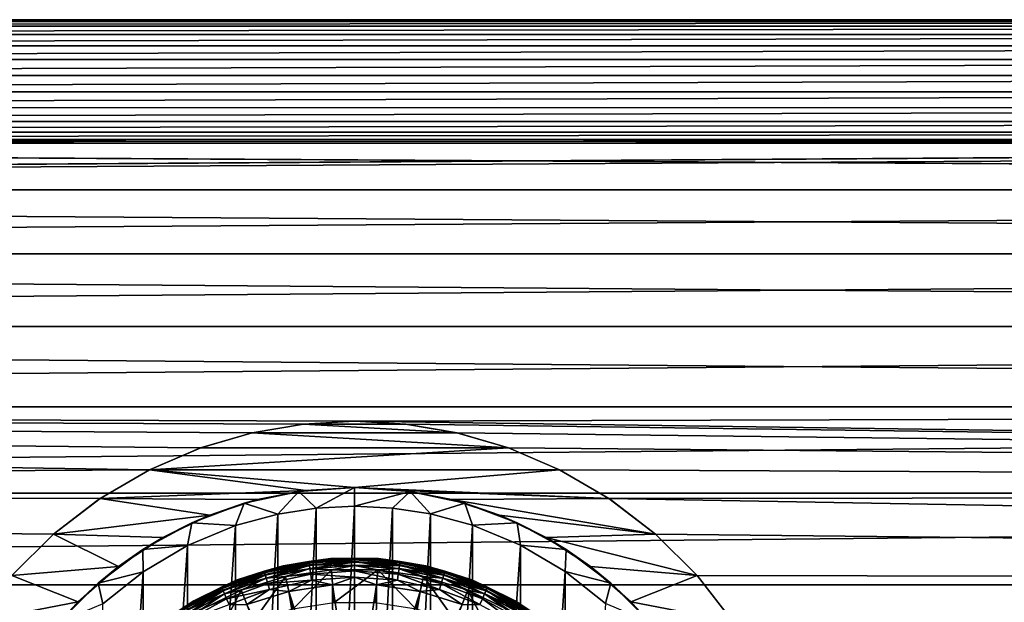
# Model space of a CAD drawing. Header units: metres. Extents: x -147 to 182, y -23 to 81.
# Tile 138 of 212: x -9 to 17, y 7 to 23. Entities that reach past the tile are written whole.
import ezdxf

# ---------------------------------------------------------------- set-up
doc = ezdxf.new("R2010")
doc.units = ezdxf.units.M
doc.layers.add('solid_ORA153_SW0001', color=7, linetype='CONTINUOUS')

msp = doc.modelspace()

# ---------------------------------------------------------------- linework, layer by layer
at = {"layer": 'solid_ORA153_SW0001'}
for points in [[(-64.946434, 22.822687, -2.850434), (-64.686104, 22.955564, -1.428993), (64.686424, 22.955399, -1.431587)], [(-64.946434, 22.822687, -2.850434), (64.686424, 22.955399, -1.431587), (64.94693, 22.822433, -2.852475)], [(-64.686104, 22.955566, 1.428968), (-64.946426, 22.822691, 2.850394), (64.686417, 22.955402, 1.431538)], [(-64.946426, 22.822691, 2.850394), (64.946922, 22.822439, 2.852424), (64.686417, 22.955402, 1.431538)], [(-64.686104, 22.955564, -1.428993), (-64.599998, 23), (64.686424, 22.955399, -1.431587)], [(-64.686104, 22.955566, 1.428968), (64.686417, 22.955402, 1.431538), (64.599998, 23)], [(-64.599998, 23), (-64.686104, 22.955566, 1.428968), (64.599998, 23)], [(-64.599998, 23), (64.599998, 23), (64.686424, 22.955399, -1.431587)], [(-64.946426, 22.822691, 2.850394), (-65.386551, 22.603065, 4.254582), (64.946922, 22.822439, 2.852424)], [(-65.386551, 22.603064, -4.254589), (-64.946434, 22.822687, -2.850434), (64.94693, 22.822433, -2.852475)], [(-65.386551, 22.603065, 4.254582), (65.38726, 22.602711, 4.256417), (64.946922, 22.822439, 2.852424)], [(-65.386551, 22.603064, -4.254589), (64.94693, 22.822433, -2.852475), (65.38726, 22.602711, -4.256418)], [(-66.012314, 22.302059, -5.623002), (-65.386551, 22.603064, -4.254589), (65.38726, 22.602711, -4.256418)], [(-66.012314, 22.302059, -5.623002), (65.38726, 22.602711, -4.256418), (66.013145, 22.301662, -5.624583)], [(-65.386551, 22.603065, 4.254582), (-66.012306, 22.302063, 5.622986), (65.38726, 22.602711, 4.256417)], [(-66.012306, 22.302063, 5.622986), (66.013145, 22.301664, 5.624576), (65.38726, 22.602711, 4.256417)], [(-66.827637, 21.930443, -6.932219), (-66.012314, 22.302059, -5.623002), (66.013145, 22.301662, -5.624583)], [(-66.827637, 21.930443, -6.932219), (66.013145, 22.301662, -5.624583), (66.828682, 21.929991, -6.933652)], [(-66.012306, 22.302063, 5.622986), (-66.827621, 21.930449, 6.932203), (66.013145, 22.301664, 5.624576)], [(-66.827621, 21.930449, 6.932203), (66.828674, 21.929991, 6.93365), (66.013145, 22.301664, 5.624576)], [(-67.826729, 21.508509, -8.147638), (-66.827637, 21.930443, -6.932219), (66.828682, 21.929991, -6.933652)], [(-67.826729, 21.508509, -8.147638), (66.828682, 21.929991, -6.933652), (67.827881, 21.50802, -8.14889)], [(-66.827621, 21.930449, 6.932203), (-67.826714, 21.508516, 8.147623), (66.828674, 21.929991, 6.93365)], [(-67.826714, 21.508516, 8.147623), (67.827873, 21.508026, 8.148874), (66.828674, 21.929991, 6.93365)], [(-68.987122, 21.067352, -9.228578), (-67.826729, 21.508509, -8.147638), (67.827881, 21.50802, -8.14889)], [(-68.987122, 21.067352, -9.228578), (67.827881, 21.50802, -8.14889), (68.988342, 21.066946, -9.229574)], [(-67.826714, 21.508516, 8.147623), (-68.987099, 21.06736, 9.22856), (67.827873, 21.508026, 8.148874)], [(-68.987099, 21.06736, 9.22856), (68.98835, 21.066944, 9.229576), (67.827873, 21.508026, 8.148874)], [(-68.987099, 21.06736, 9.22856), (-70.26889, 20.645023, 10.138197), (68.98835, 21.066944, 9.229576)], [(-70.26889, 20.645021, -10.1382), (-68.987122, 21.067352, -9.228578), (68.988342, 21.066946, -9.229574)], [(-70.26889, 20.645021, -10.1382), (68.988342, 21.066946, -9.229574), (70.270508, 20.644506, -10.139204)], [(-70.26889, 20.645023, 10.138197), (70.270515, 20.644505, 10.139208), (68.98835, 21.066944, 9.229576)], [(-71.624863, 20.277004, -10.855556), (-70.26889, 20.645021, -10.1382), (70.270508, 20.644506, -10.139204)], [(-71.624863, 20.277004, -10.855556), (70.270508, 20.644506, -10.139204), (71.626419, 20.276644, -10.856253)], [(-70.26889, 20.645023, 10.138197), (-71.624855, 20.277004, 10.855555), (70.270515, 20.644505, 10.139208)], [(-71.624855, 20.277004, 10.855555), (71.626427, 20.276642, 10.856256), (70.270515, 20.644505, 10.139208)], [(-73.013496, 19.988644, -11.37779), (-71.624863, 20.277004, -10.855556), (71.626419, 20.276644, -10.856253)], [(-71.624855, 20.277004, 10.855555), (-73.013496, 19.988644, 11.37779), (71.626427, 20.276642, 10.856256)], [(-73.013496, 19.988644, -11.37779), (71.626419, 20.276644, -10.856253), (73.014854, 19.988403, -11.378214)], [(-73.013496, 19.988644, 11.37779), (73.014862, 19.988401, 11.378217), (71.626427, 20.276642, 10.856256)], [(136.699997, 18.448833, 13.734646), (136.699997, 19.918585, 11.499999), (-112.699997, 18.448833, 13.734648)], [(77.195518, 19.694511, 11.879657), (-112.699997, 18.448833, 13.734648), (136.699997, 19.918585, 11.499999)], [(-74.409676, 19.79291, 11.714978), (-75.803856, 19.694534, 11.879619), (74.410538, 19.792824, 11.715125)], [(-75.803856, 19.694534, 11.879619), (75.80452, 19.694511, 11.87966), (74.410538, 19.792824, 11.715125)], [(-75.803818, 19.694534, -11.879616), (-74.409676, 19.79291, -11.714978), (75.804504, 19.694511, -11.879659)], [(-74.409676, 19.79291, -11.714978), (-73.013496, 19.988644, -11.37779), (73.014854, 19.988403, -11.378214)], [(-73.013496, 19.988644, 11.37779), (-74.409676, 19.79291, 11.714978), (73.014862, 19.988401, 11.378217)], [(-74.409676, 19.79291, -11.714978), (73.014854, 19.988403, -11.378214), (74.41053, 19.792824, -11.715123)], [(-74.409676, 19.79291, 11.714978), (74.410538, 19.792824, 11.715125), (73.014862, 19.988401, 11.378217)], [(-74.409676, 19.79291, -11.714978), (74.41053, 19.792824, -11.715123), (75.804504, 19.694511, -11.879659)], [(-75.803856, 19.694534, 11.879619), (-112.699997, 18.448833, 13.734648), (75.80452, 19.694511, 11.87966)], [(-77.196144, 19.694534, -11.879619), (136.699997, 18.448835, -13.734644), (-112.699997, 18.448833, -13.734648)], [(77.195518, 19.694511, 11.879657), (75.80452, 19.694511, 11.87966), (-112.699997, 18.448833, 13.734648)], [(-77.196144, 19.694534, -11.879619), (-75.803818, 19.694534, -11.879616), (136.699997, 18.448835, -13.734644)], [(-75.803818, 19.694534, -11.879616), (75.804504, 19.694511, -11.879659), (136.699997, 18.448835, -13.734644)], [(136.699997, 18.448835, -13.734644), (136.699997, 16.729597, -15.783554), (-112.699997, 18.448833, -13.734648)], [(136.699997, 18.448833, 13.734646), (-112.699997, 18.448833, 13.734648), (-112.699997, 16.729593, 15.783558)], [(136.699997, 16.729595, 15.783557), (136.699997, 18.448833, 13.734646), (-112.699997, 16.729593, 15.783558)], [(136.699997, 16.729597, -15.783554), (-112.699997, 16.729593, -15.783558), (-112.699997, 18.448833, -13.734648)], [(136.699997, 16.729597, -15.783554), (136.699997, 14.78412, -17.619019), (-112.699997, 16.729593, -15.783558)], [(136.699997, 16.729595, 15.783557), (-112.699997, 16.729593, 15.783558), (-112.699997, 14.784115, 17.619022)], [(136.699997, 14.784117, 17.61902), (136.699997, 16.729595, 15.783557), (-112.699997, 14.784115, 17.619022)], [(136.699997, 14.78412, -17.619019), (-112.699997, 14.784115, -17.619022), (-112.699997, 16.729593, -15.783558)], [(136.699997, 14.78412, -17.619019), (136.699997, 12.638711, -19.216217), (-112.699997, 14.784115, -17.619022)], [(136.699997, 14.784117, 17.61902), (-112.699997, 14.784115, 17.619022), (-112.699997, 12.638706, 19.216219)], [(136.699997, 12.63871, 19.216217), (136.699997, 14.784117, 17.61902), (-112.699997, 12.638706, 19.216219)], [(136.699997, 12.638711, -19.216217), (-112.699997, 12.638706, -19.216219), (-112.699997, 14.784115, -17.619022)], [(136.699997, 12.638711, -19.216217), (0.000315, 12.250007, -19.466312), (-112.699997, 12.638706, -19.216219)], [(136.699997, 12.63871, 19.216217), (-112.699997, 12.638706, 19.216219), (-112.699997, 10.322381, 20.553551)], [(136.699997, 10.322383, 20.553549), (136.699997, 12.63871, 19.216217), (-112.699997, 10.322381, 20.553551)], [(-5.492863, 10.949483, -20.226439), (-112.699997, 10.322381, -20.553551), (-112.699997, 12.638706, -19.216219)], [(-4.125632, 11.534367, -19.898703), (-5.492863, 10.949483, -20.226439), (-112.699997, 12.638706, -19.216219)], [(-2.744155, 11.938665, -19.658796), (-4.125632, 11.534367, -19.898703), (-112.699997, 12.638706, -19.216219)], [(-1.369342, 12.173233, -19.514416), (-2.744155, 11.938665, -19.658796), (-112.699997, 12.638706, -19.216219)], [(0.000315, 12.250007, -19.466312), (-1.369342, 12.173233, -19.514416), (-112.699997, 12.638706, -19.216219)], [(136.699997, 12.638711, -19.216217), (136.699997, 10.322388, -20.553547), (0.000315, 12.250007, -19.466312)], [(-2.740243, 11.93958, -19.306377), (-2.744155, 11.938665, -19.658796), (-1.369342, 12.173233, -19.514416)], [(-1.368677, 12.1733, -19.159876), (-2.740243, 11.93958, -19.306377), (-1.369342, 12.173233, -19.514416)], [(2.739296, 11.939797, -19.306244), (-2.740243, 11.93958, -19.306377), (-1.368677, 12.1733, -19.159876)], [(-1.368677, 12.1733, -19.159876), (-1.369342, 12.173233, -19.514416), (0.000315, 12.250007, -19.466312)], [(-0.002238, 12.25, -19.110926), (-1.368677, 12.1733, -19.159876), (0.000315, 12.250007, -19.466312)], [(1.363746, 12.173853, -19.159521), (-1.368677, 12.1733, -19.159876), (-0.002238, 12.25, -19.110926)], [(2.739296, 11.939797, -19.306244), (-1.368677, 12.1733, -19.159876), (1.363746, 12.173853, -19.159521)], [(1.363746, 12.173853, -19.159521), (-0.002238, 12.25, -19.110926), (0.000315, 12.250007, -19.466312)], [(136.699997, 10.322388, -20.553547), (1.370045, 12.173154, -19.514465), (0.000315, 12.250007, -19.466312)], [(1.363746, 12.173853, -19.159521), (0.000315, 12.250007, -19.466312), (1.370045, 12.173154, -19.514465)], [(2.739296, 11.939797, -19.306244), (1.363746, 12.173853, -19.159521), (1.370045, 12.173154, -19.514465)], [(136.699997, 10.322388, -20.553547), (2.744624, 11.938559, -19.658861), (1.370045, 12.173154, -19.514465)], [(2.739296, 11.939797, -19.306244), (1.370045, 12.173154, -19.514465), (2.744624, 11.938559, -19.658861)], [(-4.117974, 11.537105, -19.549568), (-4.125632, 11.534367, -19.898703), (-2.744155, 11.938665, -19.658796)], [(-2.740243, 11.93958, -19.306377), (-4.117974, 11.537105, -19.549568), (-2.744155, 11.938665, -19.658796)], [(4.119948, 11.5364, -19.549978), (-4.117974, 11.537105, -19.549568), (-2.740243, 11.93958, -19.306377)], [(4.119948, 11.5364, -19.549978), (-2.740243, 11.93958, -19.306377), (2.739296, 11.939797, -19.306244)], [(4.119948, 11.5364, -19.549978), (2.739296, 11.939797, -19.306244), (2.744624, 11.938559, -19.658861)], [(136.699997, 10.322388, -20.553547), (4.125828, 11.534296, -19.898745), (2.744624, 11.938559, -19.658861)], [(4.119948, 11.5364, -19.549978), (2.744624, 11.938559, -19.658861), (4.125828, 11.534296, -19.898745)], [(-5.485872, 10.952977, -19.882732), (-5.492863, 10.949483, -20.226439), (-4.125632, 11.534367, -19.898703)], [(-4.117974, 11.537105, -19.549568), (-5.485872, 10.952977, -19.882732), (-4.125632, 11.534367, -19.898703)], [(4.119948, 11.5364, -19.549978), (-5.485872, 10.952977, -19.882732), (-4.117974, 11.537105, -19.549568)], [(5.488344, 10.951738, -19.883417), (-5.485872, 10.952977, -19.882732), (4.119948, 11.5364, -19.549978)], [(5.488344, 10.951738, -19.883417), (4.119948, 11.5364, -19.549978), (4.125828, 11.534296, -19.898745)], [(136.699997, 10.322388, -20.553547), (5.49301, 10.94941, -20.226479), (4.125828, 11.534296, -19.898745)], [(5.488344, 10.951738, -19.883417), (4.125828, 11.534296, -19.898745), (5.49301, 10.94941, -20.226479)], [(-5.492863, 10.949483, -20.226439), (-6.818003, 10.177285, -20.625782), (-112.699997, 10.322381, -20.553551)], [(-6.813802, 10.180108, -20.289259), (-6.818003, 10.177285, -20.625782), (-5.492863, 10.949483, -20.226439)], [(-5.485872, 10.952977, -19.882732), (-6.813802, 10.180108, -20.289259), (-5.492863, 10.949483, -20.226439)], [(-1.299063, 10.39666, -20.179182), (-6.813802, 10.180108, -20.289259), (-5.485872, 10.952977, -19.882732)], [(0, 10.477501, -20.137327), (-5.485872, 10.952977, -19.882732), (5.488344, 10.951738, -19.883417)], [(-1.299063, 10.39666, -20.179182), (-5.485872, 10.952977, -19.882732), (0, 10.477501, -20.137327)], [(0, 10.477501, -20.137327), (5.488344, 10.951738, -19.883417), (6.813816, 10.180099, -20.289265)], [(6.813816, 10.180099, -20.289265), (5.488344, 10.951738, -19.883417), (5.49301, 10.94941, -20.226479)], [(136.699997, 10.322388, -20.553547), (6.81837, 10.177041, -20.625902), (5.49301, 10.94941, -20.226479)], [(6.813816, 10.180099, -20.289265), (5.49301, 10.94941, -20.226479), (6.81837, 10.177041, -20.625902)], [(136.699997, 10.322383, 20.553549), (-112.699997, 10.322381, 20.553551), (-112.699997, 7.866463, 21.61293)], [(136.699997, 7.866463, 21.61293), (136.699997, 10.322383, 20.553549), (-112.699997, 7.866463, 21.61293)], [(-8.060172, 9.224734, -21.069036), (-9.17452, 8.117298, -21.519978), (-112.699997, 10.322381, -20.553551)], [(-6.818003, 10.177285, -20.625782), (-8.060172, 9.224734, -21.069036), (-112.699997, 10.322381, -20.553551)], [(-2.594942, 10.151079, -20.303831), (-6.813802, 10.180108, -20.289259), (-1.299063, 10.39666, -20.179182)], [(-2.594942, 10.151079, -20.303831), (-1.491788, 10.370756, -40.400002), (-2.952328, 10.052949, -40.400002)], [(-2.053509, 9.763931, -40.900002), (-2.952328, 10.052949, -40.400002), (-1.491788, 10.370756, -40.400002)], [(-2.594942, 10.151079, -20.303831), (-1.299063, 10.39666, -20.179182), (-1.491788, 10.370756, -40.400002)], [(-1.029396, 9.924256, -40.900002), (-2.053509, 9.763931, -40.900002), (-1.491788, 10.370756, -40.400002)], [(0, 10.477501, -20.137327), (0, 10.477501, -40.400002), (-1.491788, 10.370756, -40.400002)], [(-1.029396, 9.924256, -40.900002), (-1.491788, 10.370756, -40.400002), (0, 10.477501, -40.400002)], [(-1.299063, 10.39666, -20.179182), (0, 10.477501, -20.137327), (-1.491788, 10.370756, -40.400002)], [(0, 9.9775, -40.900002), (-1.029396, 9.924256, -40.900002), (0, 10.477501, -40.400002)], [(1.299098, 10.396655, -20.179186), (0, 10.477501, -20.137327), (6.813816, 10.180099, -20.289265)], [(1.299098, 10.396655, -20.179186), (0, 10.477501, -40.400002), (0, 10.477501, -20.137327)], [(1.299098, 10.396655, -20.179186), (1.491789, 10.370756, -40.400002), (0, 10.477501, -40.400002)], [(0, 9.9775, -40.900002), (0, 10.477501, -40.400002), (1.491789, 10.370756, -40.400002)], [(1.018779, 9.925352, -40.900002), (0, 9.9775, -40.900002), (1.491789, 10.370756, -40.400002)], [(2.033577, 9.768104, -40.900002), (1.018779, 9.925352, -40.900002), (1.491789, 10.370756, -40.400002)], [(1.299098, 10.396655, -20.179186), (6.813816, 10.180099, -20.289265), (2.595004, 10.151064, -20.303839)], [(1.299098, 10.396655, -20.179186), (2.595004, 10.151064, -20.303839), (1.491789, 10.370756, -40.400002)], [(2.595004, 10.151064, -20.303839), (2.952329, 10.052949, -40.400002), (1.491789, 10.370756, -40.400002)], [(2.033577, 9.768104, -40.900002), (1.491789, 10.370756, -40.400002), (2.952329, 10.052949, -40.400002)], [(136.699997, 10.322388, -20.553547), (136.699997, 7.866471, -21.612928), (6.81837, 10.177041, -20.625902)], [(-8.058192, 9.226486, -20.74036), (-8.060172, 9.224734, -21.069036), (-6.818003, 10.177285, -20.625782)], [(-6.813802, 10.180108, -20.289259), (-8.058192, 9.226486, -20.74036), (-6.818003, 10.177285, -20.625782)], [(-3.878316, 9.733271, -20.507399), (-8.058192, 9.226486, -20.74036), (-6.813802, 10.180108, -20.289259)], [(-3.878316, 9.733271, -20.507399), (-6.813802, 10.180108, -20.289259), (-2.594942, 10.151079, -20.303831)], [(-3.878316, 9.733271, -20.507399), (-2.952328, 10.052949, -40.400002), (-4.353071, 9.530414, -40.400002)], [(-3.184753, 9.455426, -40.900002), (-4.353071, 9.530414, -40.400002), (-2.952328, 10.052949, -40.400002)], [(-3.878316, 9.733271, -20.507399), (-2.594942, 10.151079, -20.303831), (-2.952328, 10.052949, -40.400002)], [(-2.053509, 9.763931, -40.900002), (-3.184753, 9.455426, -40.900002), (-2.952328, 10.052949, -40.400002)], [(3.161774, 9.463129, -40.900002), (2.033577, 9.768104, -40.900002), (2.952329, 10.052949, -40.400002)], [(2.595004, 10.151064, -20.303839), (6.813816, 10.180099, -20.289265), (8.058279, 9.22641, -20.740393)], [(2.595004, 10.151064, -20.303839), (8.058279, 9.22641, -20.740393), (3.878377, 9.733247, -20.50741)], [(2.595004, 10.151064, -20.303839), (3.878377, 9.733247, -20.50741), (2.952329, 10.052949, -40.400002)], [(3.878377, 9.733247, -20.50741), (4.353071, 9.530414, -40.400002), (2.952329, 10.052949, -40.400002)], [(3.161774, 9.463129, -40.900002), (2.952329, 10.052949, -40.400002), (4.353071, 9.530414, -40.400002)], [(8.058279, 9.22641, -20.740393), (6.813816, 10.180099, -20.289265), (6.81837, 10.177041, -20.625902)], [(136.699997, 7.866471, -21.612928), (8.060389, 9.224545, -21.069118), (6.81837, 10.177041, -20.625902)], [(8.058279, 9.22641, -20.740393), (6.81837, 10.177041, -20.625902), (8.060389, 9.224545, -21.069118)], [(-2.053509, 9.763931, -40.900002), (-3.161774, -9.463129, -40.900002), (-3.184753, 9.455426, -40.900002)], [(-2.053509, 9.763931, -40.900002), (-2.033576, -9.768104, -40.900002), (-3.161774, -9.463129, -40.900002)], [(-1.029396, 9.924256, -40.900002), (-2.033576, -9.768104, -40.900002), (-2.053509, 9.763931, -40.900002)], [(-1.029396, 9.924256, -40.900002), (-1.018779, -9.925352, -40.900002), (-2.033576, -9.768104, -40.900002)], [(0, 9.9775, -40.900002), (-1.018779, -9.925352, -40.900002), (-1.029396, 9.924256, -40.900002)], [(0, 9.9775, -40.900002), (0, -9.9775, -40.900002), (-1.018779, -9.925352, -40.900002)], [(1.018779, 9.925352, -40.900002), (0, -9.9775, -40.900002), (0, 9.9775, -40.900002)], [(1.029396, -9.924256, -40.900002), (0, -9.9775, -40.900002), (1.018779, 9.925352, -40.900002)], [(1.029396, -9.924256, -40.900002), (1.018779, 9.925352, -40.900002), (2.033577, 9.768104, -40.900002)], [(1.029396, -9.924256, -40.900002), (2.033577, 9.768104, -40.900002), (2.053509, -9.763931, -40.900002)], [(2.053509, -9.763931, -40.900002), (2.033577, 9.768104, -40.900002), (3.161774, 9.463129, -40.900002)], [(-5.129659, 9.135902, -20.780405), (-8.058192, 9.226486, -20.74036), (-3.878316, 9.733271, -20.507399)], [(-5.129659, 9.135902, -20.780405), (-4.353071, 9.530414, -40.400002), (-5.66463, 8.814192, -40.400002)], [(-4.46988, 8.920187, -40.900002), (-5.66463, 8.814192, -40.400002), (-4.353071, 9.530414, -40.400002)], [(-5.129659, 9.135902, -20.780405), (-3.878316, 9.733271, -20.507399), (-4.353071, 9.530414, -40.400002)], [(-3.184753, 9.455426, -40.900002), (-4.46988, 8.920187, -40.900002), (-4.353071, 9.530414, -40.400002)], [(4.448891, 8.930674, -40.900002), (3.161774, 9.463129, -40.900002), (4.353071, 9.530414, -40.400002)], [(3.878377, 9.733247, -20.50741), (8.058279, 9.22641, -20.740393), (5.129728, 9.135864, -20.780422)], [(3.878377, 9.733247, -20.50741), (5.129728, 9.135864, -20.780422), (4.353071, 9.530414, -40.400002)], [(5.129728, 9.135864, -20.780422), (5.66463, 8.814192, -40.400002), (4.353071, 9.530414, -40.400002)], [(4.448891, 8.930674, -40.900002), (4.353071, 9.530414, -40.400002), (5.66463, 8.814192, -40.400002)], [(-3.184753, 9.455426, -40.900002), (-4.448891, -8.930674, -40.900002), (-4.46988, 8.920187, -40.900002)], [(-3.184753, 9.455426, -40.900002), (-3.161774, -9.463129, -40.900002), (-4.448891, -8.930674, -40.900002)], [(2.053509, -9.763931, -40.900002), (3.161774, 9.463129, -40.900002), (3.184754, -9.455426, -40.900002)], [(3.184754, -9.455426, -40.900002), (3.161774, 9.463129, -40.900002), (4.448891, 8.930674, -40.900002)], [(-8.058192, 9.226486, -20.74036), (-9.175375, 8.116341, -21.19943), (-8.060172, 9.224734, -21.069036)], [(-6.315619, 8.360072, -21.104481), (-9.175375, 8.116341, -21.19943), (-8.058192, 9.226486, -20.74036)], [(-9.175375, 8.116341, -21.19943), (-9.17452, 8.117298, -21.519978), (-8.060172, 9.224734, -21.069036)], [(-6.315619, 8.360072, -21.104481), (-8.058192, 9.226486, -20.74036), (-5.129659, 9.135902, -20.780405)], [(-6.315619, 8.360072, -21.104481), (-5.129659, 9.135902, -20.780405), (-5.66463, 8.814192, -40.400002)], [(5.129728, 9.135864, -20.780422), (8.058279, 9.22641, -20.740393), (9.173822, 8.118095, -21.198759)], [(5.129728, 9.135864, -20.780422), (9.173822, 8.118095, -21.198759), (6.315705, 8.360008, -21.104507)], [(5.129728, 9.135864, -20.780422), (6.315705, 8.360008, -21.104507), (5.66463, 8.814192, -40.400002)], [(9.173822, 8.118095, -21.198759), (8.058279, 9.22641, -20.740393), (8.060389, 9.224545, -21.069118)], [(136.699997, 7.866471, -21.612928), (9.17482, 8.11696, -21.520105), (8.060389, 9.224545, -21.069118)], [(9.173822, 8.118095, -21.198759), (8.060389, 9.224545, -21.069118), (9.17482, 8.11696, -21.520105)], [(-6.315619, 8.360072, -21.104481), (-5.66463, 8.814192, -40.400002), (-6.861535, 7.918166, -40.400002)], [(-5.659863, 8.216849, -40.900002), (-6.861535, 7.918166, -40.400002), (-5.66463, 8.814192, -40.400002)], [(-4.46988, 8.920187, -40.900002), (-5.659863, 8.216849, -40.900002), (-5.66463, 8.814192, -40.400002)], [(-4.46988, 8.920187, -40.900002), (-5.640007, -8.230489, -40.900002), (-5.659863, 8.216849, -40.900002)], [(-4.46988, 8.920187, -40.900002), (-4.448891, -8.930674, -40.900002), (-5.640007, -8.230489, -40.900002)], [(3.184754, -9.455426, -40.900002), (4.448891, 8.930674, -40.900002), (4.46988, -8.920187, -40.900002)], [(5.640007, 8.230489, -40.900002), (4.448891, 8.930674, -40.900002), (5.66463, 8.814192, -40.400002)], [(4.46988, -8.920187, -40.900002), (4.448891, 8.930674, -40.900002), (5.640007, 8.230489, -40.900002)], [(5.640007, 8.230489, -40.900002), (5.66463, 8.814192, -40.400002), (6.861535, 7.918166, -40.400002)], [(6.315705, 8.360008, -21.104507), (6.861535, 7.918166, -40.400002), (5.66463, 8.814192, -40.400002)], [(-1.221535, 8.495962, 38.509289), (-2.418203, 8.235642, 38.509289), (-1.913092, 8.381805, 38.602619)], [(-2.406261, 8.194972, 38.424862), (-2.418203, 8.235642, 38.509289), (-1.221535, 8.495962, 38.509289)], [(-1.218229, 8.472972, 40.300457), (-1.91016, 8.368959, 40.112507), (-2.411659, 8.213357, 40.300457)], [(-1.218229, 8.472972, 40.300457), (-2.411659, 8.213357, 40.300457), (-1.208544, 8.405611, 40.478313)], [(-1.215503, 8.454006, 38.424862), (-2.406261, 8.194972, 38.424862), (-1.221535, 8.495962, 38.509289)], [(-2.387514, 8.131126, 38.3578), (-2.406261, 8.194972, 38.424862), (-1.215503, 8.454006, 38.424862)], [(-1.206033, 8.388142, 38.3578), (-2.387514, 8.131126, 38.3578), (-1.215503, 8.454006, 38.424862)], [(-0.642481, 8.573319, 38.602619), (-1.913092, 8.381805, 38.602619), (-0.641497, 8.56018, 40.112507)], [(-1.221535, 8.495962, 38.509289), (-1.913092, 8.381805, 38.602619), (-0.642481, 8.573319, 38.602619)], [(-1.913092, 8.381805, 38.602619), (-1.91016, 8.368959, 40.112507), (-0.641497, 8.56018, 40.112507)], [(-1.218229, 8.472972, 40.300457), (-0.641497, 8.56018, 40.112507), (-1.91016, 8.368959, 40.112507)], [(0, 8.583327, 38.509289), (-1.221535, 8.495962, 38.509289), (-0.642481, 8.573319, 38.602619)], [(-1.215503, 8.454006, 38.424862), (-1.221535, 8.495962, 38.509289), (0, 8.583327, 38.509289)], [(0, 8.560102, 40.300457), (-0.641497, 8.56018, 40.112507), (-1.218229, 8.472972, 40.300457)], [(0, 8.560102, 40.300457), (-1.218229, 8.472972, 40.300457), (0, 8.492048, 40.478313)], [(-1.218229, 8.472972, 40.300457), (-1.208544, 8.405611, 40.478313), (0, 8.492048, 40.478313)], [(0, 8.54094, 38.424862), (-1.215503, 8.454006, 38.424862), (0, 8.583327, 38.509289)], [(-1.206033, 8.388142, 38.3578), (-1.215503, 8.454006, 38.424862), (0, 8.54094, 38.424862)], [(0, 8.492048, 40.478313), (-1.208544, 8.405611, 40.478313), (0, 8.383887, 40.635044)], [(0, 8.4744, 38.3578), (-1.206033, 8.388142, 38.3578), (0, 8.54094, 38.424862)], [(-1.194065, 8.304902, 38.314758), (-1.206033, 8.388142, 38.3578), (0, 8.4744, 38.3578)], [(0, 8.390304, 38.314758), (-1.194065, 8.304902, 38.314758), (0, 8.4744, 38.3578)], [(0, 8.583327, 38.509289), (-0.642481, 8.573319, 38.602619), (0.642481, 8.573319, 38.602619)], [(-0.642481, 8.573319, 38.602619), (-0.641497, 8.56018, 40.112507), (0.641497, 8.56018, 40.112507)], [(0.642481, 8.573319, 38.602619), (-0.642481, 8.573319, 38.602619), (0.641497, 8.56018, 40.112507)], [(0, 8.560102, 40.300457), (0.641497, 8.56018, 40.112507), (-0.641497, 8.56018, 40.112507)], [(1.221535, 8.495962, 38.509289), (0, 8.583327, 38.509289), (0.642481, 8.573319, 38.602619)], [(0, 8.54094, 38.424862), (0, 8.583327, 38.509289), (1.221535, 8.495962, 38.509289)], [(1.218229, 8.472972, 40.300457), (0.641497, 8.56018, 40.112507), (0, 8.560102, 40.300457)], [(0, 8.560102, 40.300457), (0, 8.492048, 40.478313), (1.208544, 8.405611, 40.478313)], [(1.218229, 8.472972, 40.300457), (0, 8.560102, 40.300457), (1.208544, 8.405611, 40.478313)], [(1.215503, 8.454006, 38.424862), (0, 8.54094, 38.424862), (1.221535, 8.495962, 38.509289)], [(0, 8.4744, 38.3578), (0, 8.54094, 38.424862), (1.215503, 8.454006, 38.424862)], [(0, 8.492048, 40.478313), (0, 8.383887, 40.635044), (1.193152, 8.298552, 40.635044)], [(1.208544, 8.405611, 40.478313), (0, 8.492048, 40.478313), (1.193152, 8.298552, 40.635044)], [(1.206033, 8.388142, 38.3578), (0, 8.4744, 38.3578), (1.215503, 8.454006, 38.424862)], [(0, 8.390304, 38.314758), (0, 8.4744, 38.3578), (1.206033, 8.388142, 38.3578)], [(0.642481, 8.573319, 38.602619), (0.641497, 8.56018, 40.112507), (1.91016, 8.368959, 40.112507)], [(1.218229, 8.472972, 40.300457), (1.91016, 8.368959, 40.112507), (0.641497, 8.56018, 40.112507)], [(1.913092, 8.381805, 38.602619), (0.642481, 8.573319, 38.602619), (1.91016, 8.368959, 40.112507)], [(1.221535, 8.495962, 38.509289), (0.642481, 8.573319, 38.602619), (1.913092, 8.381805, 38.602619)], [(1.206033, 8.388142, 38.3578), (1.215503, 8.454006, 38.424862), (2.406261, 8.194972, 38.424862)], [(1.218229, 8.472972, 40.300457), (1.208544, 8.405611, 40.478313), (2.392487, 8.148061, 40.478313)], [(1.215503, 8.454006, 38.424862), (1.221535, 8.495962, 38.509289), (2.418203, 8.235642, 38.509289)], [(2.406261, 8.194972, 38.424862), (1.215503, 8.454006, 38.424862), (2.418203, 8.235642, 38.509289)], [(2.411659, 8.213357, 40.300457), (1.91016, 8.368959, 40.112507), (1.218229, 8.472972, 40.300457)], [(2.411659, 8.213357, 40.300457), (1.218229, 8.472972, 40.300457), (2.392487, 8.148061, 40.478313)], [(2.418203, 8.235642, 38.509289), (1.221535, 8.495962, 38.509289), (1.913092, 8.381805, 38.602619)], [(-7.398556, 7.418839, -21.453457), (-9.175375, 8.116341, -21.19943), (-6.315619, 8.360072, -21.104481)], [(-7.398556, 7.418839, -21.453457), (-6.315619, 8.360072, -21.104481), (-6.861535, 7.918166, -40.400002)], [(-5.659863, 8.216849, -40.900002), (-6.739001, 7.357733, -40.900002), (-6.861535, 7.918166, -40.400002)], [(-5.659863, 8.216849, -40.900002), (-6.721572, -7.373658, -40.900002), (-6.739001, 7.357733, -40.900002)], [(-5.659863, 8.216849, -40.900002), (-5.640007, -8.230489, -40.900002), (-6.721572, -7.373658, -40.900002)], [(-2.418203, 8.235642, 38.509289), (-3.565643, 7.80767, 38.509289), (-3.140968, 8.003056, 38.602619)], [(-3.548035, 7.769113, 38.424862), (-3.565643, 7.80767, 38.509289), (-2.418203, 8.235642, 38.509289)], [(-2.411659, 8.213357, 40.300457), (-3.136154, 7.99079, 40.112507), (-3.555995, 7.786542, 40.300457)], [(-2.411659, 8.213357, 40.300457), (-3.555995, 7.786542, 40.300457), (-2.392487, 8.148061, 40.478313)], [(-2.406261, 8.194972, 38.424862), (-3.548035, 7.769113, 38.424862), (-2.418203, 8.235642, 38.509289)], [(-3.520393, 7.708585, 38.3578), (-3.548035, 7.769113, 38.424862), (-2.406261, 8.194972, 38.424862)], [(-2.387514, 8.131126, 38.3578), (-3.520393, 7.708585, 38.3578), (-2.406261, 8.194972, 38.424862)], [(-1.913092, 8.381805, 38.602619), (-3.140968, 8.003056, 38.602619), (-1.91016, 8.368959, 40.112507)], [(-2.418203, 8.235642, 38.509289), (-3.140968, 8.003056, 38.602619), (-1.913092, 8.381805, 38.602619)], [(-3.140968, 8.003056, 38.602619), (-3.136154, 7.99079, 40.112507), (-1.91016, 8.368959, 40.112507)], [(-2.411659, 8.213357, 40.300457), (-1.91016, 8.368959, 40.112507), (-3.136154, 7.99079, 40.112507)], [(-2.411659, 8.213357, 40.300457), (-2.392487, 8.148061, 40.478313), (-1.208544, 8.405611, 40.478313)], [(-1.208544, 8.405611, 40.478313), (-2.392487, 8.148061, 40.478313), (-1.193152, 8.298552, 40.635044)], [(-2.392487, 8.148061, 40.478313), (-2.362014, 8.044281, 40.635044), (-1.193152, 8.298552, 40.635044)], [(-2.363822, 8.050437, 38.314758), (-2.387514, 8.131126, 38.3578), (-1.206033, 8.388142, 38.3578)], [(-1.194065, 8.304902, 38.314758), (-2.363822, 8.050437, 38.314758), (-1.206033, 8.388142, 38.3578)], [(-1.194065, 8.304902, 38.314758), (-1.847011, 8.089184, 38.299999), (-2.363822, 8.050437, 38.314758)], [(-1.193152, 8.298552, 40.635044), (-2.362014, 8.044281, 40.635044), (-1.172923, 8.157859, 40.761776)], [(-1.194065, 8.304902, 38.314758), (-0.62026, 8.274153, 38.299999), (-1.847011, 8.089184, 38.299999)], [(-1.648698, 7.220644, 38.299999), (-1.847011, 8.089184, 38.299999), (-0.62026, 8.274153, 38.299999)], [(-0.553658, 7.385755, 38.299999), (-1.648698, 7.220644, 38.299999), (-0.62026, 8.274153, 38.299999)], [(-1.208544, 8.405611, 40.478313), (-1.193152, 8.298552, 40.635044), (0, 8.383887, 40.635044)], [(0, 8.390304, 38.314758), (-0.62026, 8.274153, 38.299999), (-1.194065, 8.304902, 38.314758)], [(0, 8.383887, 40.635044), (-1.193152, 8.298552, 40.635044), (0, 8.241748, 40.761776)], [(-1.193152, 8.298552, 40.635044), (-1.172923, 8.157859, 40.761776), (0, 8.241748, 40.761776)], [(0, 8.241748, 40.761776), (-1.172923, 8.157859, 40.761776), (0, 8.073683, 40.851318)], [(0, 8.390304, 38.314758), (0.62026, 8.274153, 38.299999), (-0.62026, 8.274153, 38.299999)], [(-0.553658, 7.385755, 38.299999), (-0.62026, 8.274153, 38.299999), (0.62026, 8.274153, 38.299999)], [(0.553658, 7.385755, 38.299999), (-0.553658, 7.385755, 38.299999), (0.62026, 8.274153, 38.299999)], [(1.194065, 8.304902, 38.314758), (0.62026, 8.274153, 38.299999), (0, 8.390304, 38.314758)], [(1.194065, 8.304902, 38.314758), (0, 8.390304, 38.314758), (1.206033, 8.388142, 38.3578)], [(0, 8.383887, 40.635044), (0, 8.241748, 40.761776), (1.172923, 8.157859, 40.761776)], [(1.193152, 8.298552, 40.635044), (0, 8.383887, 40.635044), (1.172923, 8.157859, 40.761776)], [(0, 8.241748, 40.761776), (0, 8.073683, 40.851318), (1.149005, 7.991505, 40.851318)], [(1.172923, 8.157859, 40.761776), (0, 8.241748, 40.761776), (1.149005, 7.991505, 40.851318)], [(1.648698, 7.220644, 38.299999), (0.553658, 7.385755, 38.299999), (0.62026, 8.274153, 38.299999)], [(1.194065, 8.304902, 38.314758), (1.847011, 8.089184, 38.299999), (0.62026, 8.274153, 38.299999)], [(1.648698, 7.220644, 38.299999), (0.62026, 8.274153, 38.299999), (1.847011, 8.089184, 38.299999)], [(1.193152, 8.298552, 40.635044), (1.172923, 8.157859, 40.761776), (2.321969, 7.907899, 40.761776)], [(1.208544, 8.405611, 40.478313), (1.193152, 8.298552, 40.635044), (2.362014, 8.044281, 40.635044)], [(2.362014, 8.044281, 40.635044), (1.193152, 8.298552, 40.635044), (2.321969, 7.907899, 40.761776)], [(1.194065, 8.304902, 38.314758), (1.206033, 8.388142, 38.3578), (2.387514, 8.131126, 38.3578)], [(2.363822, 8.050437, 38.314758), (1.847011, 8.089184, 38.299999), (1.194065, 8.304902, 38.314758)], [(2.363822, 8.050437, 38.314758), (1.194065, 8.304902, 38.314758), (2.387514, 8.131126, 38.3578)], [(2.387514, 8.131126, 38.3578), (1.206033, 8.388142, 38.3578), (2.406261, 8.194972, 38.424862)], [(2.392487, 8.148061, 40.478313), (1.208544, 8.405611, 40.478313), (2.362014, 8.044281, 40.635044)], [(1.913092, 8.381805, 38.602619), (1.91016, 8.368959, 40.112507), (3.136154, 7.99079, 40.112507)], [(2.411659, 8.213357, 40.300457), (3.136154, 7.99079, 40.112507), (1.91016, 8.368959, 40.112507)], [(3.140968, 8.003056, 38.602619), (1.913092, 8.381805, 38.602619), (3.136154, 7.99079, 40.112507)], [(2.418203, 8.235642, 38.509289), (1.913092, 8.381805, 38.602619), (3.140968, 8.003056, 38.602619)], [(2.387514, 8.131126, 38.3578), (2.406261, 8.194972, 38.424862), (3.548035, 7.769113, 38.424862)], [(2.411659, 8.213357, 40.300457), (2.392487, 8.148061, 40.478313), (3.527724, 7.724639, 40.478313)], [(2.406261, 8.194972, 38.424862), (2.418203, 8.235642, 38.509289), (3.565643, 7.80767, 38.509289)], [(3.548035, 7.769113, 38.424862), (2.406261, 8.194972, 38.424862), (3.565643, 7.80767, 38.509289)], [(3.555995, 7.786542, 40.300457), (3.136154, 7.99079, 40.112507), (2.411659, 8.213357, 40.300457)], [(3.555995, 7.786542, 40.300457), (2.411659, 8.213357, 40.300457), (3.527724, 7.724639, 40.478313)], [(3.565643, 7.80767, 38.509289), (2.418203, 8.235642, 38.509289), (3.140968, 8.003056, 38.602619)], [(4.46988, -8.920187, -40.900002), (5.640007, 8.230489, -40.900002), (5.659863, -8.216849, -40.900002)], [(6.721572, 7.373658, -40.900002), (5.640007, 8.230489, -40.900002), (6.861535, 7.918166, -40.400002)], [(5.659863, -8.216849, -40.900002), (5.640007, 8.230489, -40.900002), (6.721572, 7.373658, -40.900002)], [(6.315705, 8.360008, -21.104507), (9.173822, 8.118095, -21.198759), (7.398632, 7.418763, -21.453482)], [(6.315705, 8.360008, -21.104507), (7.398632, 7.418763, -21.453482), (6.861535, 7.918166, -40.400002)], [(-7.398556, 7.418839, -21.453457), (-10.130895, 6.886761, -21.630102), (-9.175375, 8.116341, -21.19943)], [(-7.398556, 7.418839, -21.453457), (-6.861535, 7.918166, -40.400002), (-7.918169, 6.86153, -40.400002)], [(-6.739001, 7.357733, -40.900002), (-7.918169, 6.86153, -40.400002), (-6.861535, 7.918166, -40.400002)], [(-3.140968, 8.003056, 38.602619), (-4.298679, 7.445531, 38.602619), (-3.136154, 7.99079, 40.112507)], [(-3.565643, 7.80767, 38.509289), (-4.298679, 7.445531, 38.602619), (-3.140968, 8.003056, 38.602619)], [(-4.298679, 7.445531, 38.602619), (-4.292091, 7.43412, 40.112507), (-3.136154, 7.99079, 40.112507)], [(-3.555995, 7.786542, 40.300457), (-3.136154, 7.99079, 40.112507), (-4.292091, 7.43412, 40.112507)], [(-3.555995, 7.786542, 40.300457), (-3.527724, 7.724639, 40.478313), (-2.392487, 8.148061, 40.478313)], [(-2.392487, 8.148061, 40.478313), (-3.527724, 7.724639, 40.478313), (-2.362014, 8.044281, 40.635044)], [(-3.527724, 7.724639, 40.478313), (-3.482793, 7.626253, 40.635044), (-2.362014, 8.044281, 40.635044)], [(-3.485458, 7.632088, 38.314758), (-3.520393, 7.708585, 38.3578), (-2.387514, 8.131126, 38.3578)], [(-2.363822, 8.050437, 38.314758), (-3.485458, 7.632088, 38.314758), (-2.387514, 8.131126, 38.3578)], [(-2.363822, 8.050437, 38.314758), (-3.032392, 7.723401, 38.299999), (-3.485458, 7.632088, 38.314758)], [(-2.362014, 8.044281, 40.635044), (-3.482793, 7.626253, 40.635044), (-2.321969, 7.907899, 40.761776)], [(-2.706787, 6.894145, 38.299999), (-3.032392, 7.723401, 38.299999), (-1.847011, 8.089184, 38.299999)], [(-2.363822, 8.050437, 38.314758), (-1.847011, 8.089184, 38.299999), (-3.032392, 7.723401, 38.299999)], [(-1.648698, 7.220644, 38.299999), (-2.706787, 6.894145, 38.299999), (-1.847011, 8.089184, 38.299999)], [(-2.362014, 8.044281, 40.635044), (-2.321969, 7.907899, 40.761776), (-1.172923, 8.157859, 40.761776)], [(-1.172923, 8.157859, 40.761776), (-2.321969, 7.907899, 40.761776), (-1.149005, 7.991505, 40.851318)], [(-2.321969, 7.907899, 40.761776), (-2.274619, 7.746642, 40.851318), (-1.149005, 7.991505, 40.851318)], [(-1.149005, 7.991505, 40.851318), (-2.274619, 7.746642, 40.851318), (-1.755558, 7.691601, 40.898582)], [(-1.149005, 7.991505, 40.851318), (-1.755558, 7.691601, 40.898582), (-0.589576, 7.867345, 40.898582)], [(-1.172923, 8.157859, 40.761776), (-1.149005, 7.991505, 40.851318), (0, 8.073683, 40.851318)], [(0, 8.073683, 40.851318), (-1.149005, 7.991505, 40.851318), (-0.589576, 7.867345, 40.898582)], [(0, 8.073683, 40.851318), (-0.589576, 7.867345, 40.898582), (0.589576, 7.867345, 40.898582)], [(1.149005, 7.991505, 40.851318), (0, 8.073683, 40.851318), (0.589576, 7.867345, 40.898582)], [(1.149005, 7.991505, 40.851318), (0.589576, 7.867345, 40.898582), (1.755558, 7.691601, 40.898582)], [(1.172923, 8.157859, 40.761776), (1.149005, 7.991505, 40.851318), (2.274619, 7.746642, 40.851318)], [(2.274619, 7.746642, 40.851318), (1.149005, 7.991505, 40.851318), (1.755558, 7.691601, 40.898582)], [(2.321969, 7.907899, 40.761776), (1.172923, 8.157859, 40.761776), (2.274619, 7.746642, 40.851318)], [(2.706787, 6.894145, 38.299999), (1.648698, 7.220644, 38.299999), (1.847011, 8.089184, 38.299999)], [(2.706787, 6.894145, 38.299999), (1.847011, 8.089184, 38.299999), (3.032392, 7.723401, 38.299999)], [(2.363822, 8.050437, 38.314758), (3.032392, 7.723401, 38.299999), (1.847011, 8.089184, 38.299999)], [(2.362014, 8.044281, 40.635044), (2.321969, 7.907899, 40.761776), (3.423746, 7.496958, 40.761776)], [(2.392487, 8.148061, 40.478313), (2.362014, 8.044281, 40.635044), (3.482793, 7.626253, 40.635044)], [(3.482793, 7.626253, 40.635044), (2.362014, 8.044281, 40.635044), (3.423746, 7.496958, 40.761776)], [(2.363822, 8.050437, 38.314758), (2.387514, 8.131126, 38.3578), (3.520393, 7.708585, 38.3578)], [(3.485458, 7.632088, 38.314758), (3.032392, 7.723401, 38.299999), (2.363822, 8.050437, 38.314758)], [(3.485458, 7.632088, 38.314758), (2.363822, 8.050437, 38.314758), (3.520393, 7.708585, 38.3578)], [(3.520393, 7.708585, 38.3578), (2.387514, 8.131126, 38.3578), (3.548035, 7.769113, 38.424862)], [(3.527724, 7.724639, 40.478313), (2.392487, 8.148061, 40.478313), (3.482793, 7.626253, 40.635044)], [(3.140968, 8.003056, 38.602619), (3.136154, 7.99079, 40.112507), (4.292091, 7.43412, 40.112507)], [(3.555995, 7.786542, 40.300457), (4.292091, 7.43412, 40.112507), (3.136154, 7.99079, 40.112507)], [(4.298679, 7.445531, 38.602619), (3.140968, 8.003056, 38.602619), (4.292091, 7.43412, 40.112507)], [(3.565643, 7.80767, 38.509289), (3.140968, 8.003056, 38.602619), (4.298679, 7.445531, 38.602619)], [(6.721572, 7.373658, -40.900002), (6.861535, 7.918166, -40.400002), (7.918169, 6.86153, -40.400002)], [(7.398632, 7.418763, -21.453482), (7.918169, 6.86153, -40.400002), (6.861535, 7.918166, -40.400002)], [(7.398632, 7.418763, -21.453482), (9.173822, 8.118095, -21.198759), (10.129274, 6.889143, -21.629345)], [(9.173822, 8.118095, -21.198759), (9.17482, 8.11696, -21.520105), (10.129222, 6.889251, -21.943979)], [(10.129274, 6.889143, -21.629345), (9.173822, 8.118095, -21.198759), (10.129222, 6.889251, -21.943979)], [(136.699997, 7.866471, -21.612928), (10.129222, 6.889251, -21.943979), (9.17482, 8.11696, -21.520105)], [(136.699997, 7.866463, 21.61293), (-112.699997, 7.866463, 21.61293), (-112.699997, 5.304165, 22.380032)], [(-0.001635, 5.7, 22.282505), (136.699997, 7.866463, 21.61293), (-112.699997, 5.304165, 22.380032)], [(-3.565643, 7.80767, 38.509289), (-4.640497, 7.220755, 38.509289), (-4.298679, 7.445531, 38.602619)], [(-4.617581, 7.185096, 38.424862), (-4.640497, 7.220755, 38.509289), (-3.565643, 7.80767, 38.509289)], [(-3.555995, 7.786542, 40.300457), (-4.292091, 7.43412, 40.112507), (-4.62794, 7.201215, 40.300457)], [(-3.555995, 7.786542, 40.300457), (-4.62794, 7.201215, 40.300457), (-3.527724, 7.724639, 40.478313)], [(-4.62794, 7.201215, 40.300457), (-4.591148, 7.143966, 40.478313), (-3.527724, 7.724639, 40.478313)], [(-3.548035, 7.769113, 38.424862), (-4.617581, 7.185096, 38.424862), (-3.565643, 7.80767, 38.509289)], [(-4.581606, 7.129118, 38.3578), (-4.617581, 7.185096, 38.424862), (-3.548035, 7.769113, 38.424862)], [(-3.527724, 7.724639, 40.478313), (-4.591148, 7.143966, 40.478313), (-3.482793, 7.626253, 40.635044)], [(-3.520393, 7.708585, 38.3578), (-4.581606, 7.129118, 38.3578), (-3.548035, 7.769113, 38.424862)], [(-4.53614, 7.058372, 38.314758), (-4.581606, 7.129118, 38.3578), (-3.520393, 7.708585, 38.3578)], [(-3.485458, 7.632088, 38.314758), (-4.53614, 7.058372, 38.314758), (-3.520393, 7.708585, 38.3578)], [(-3.704457, 6.413494, 38.299999), (-4.150031, 7.184957, 38.299999), (-3.032392, 7.723401, 38.299999)], [(-3.485458, 7.632088, 38.314758), (-3.032392, 7.723401, 38.299999), (-4.150031, 7.184957, 38.299999)], [(-2.706787, 6.894145, 38.299999), (-3.704457, 6.413494, 38.299999), (-3.032392, 7.723401, 38.299999)], [(-3.482793, 7.626253, 40.635044), (-3.423746, 7.496958, 40.761776), (-2.321969, 7.907899, 40.761776)], [(-2.321969, 7.907899, 40.761776), (-3.423746, 7.496958, 40.761776), (-2.274619, 7.746642, 40.851318)], [(-3.423746, 7.496958, 40.761776), (-3.353929, 7.34408, 40.851318), (-2.274619, 7.746642, 40.851318)], [(-2.274619, 7.746642, 40.851318), (-3.353929, 7.34408, 40.851318), (-2.882323, 7.34404, 40.898582)], [(-2.274619, 7.746642, 40.851318), (-2.882323, 7.34404, 40.898582), (-1.755558, 7.691601, 40.898582)], [(-1.755558, 7.691601, 40.898582), (-2.882323, 7.34404, 40.898582), (-1.113771, 3.793157, 41.289154)], [(-0.589576, 7.867345, 40.898582), (-1.755558, 7.691601, 40.898582), (-0.562612, 3.913054, 41.289154)], [(-1.755558, 7.691601, 40.898582), (-1.113771, 3.793157, 41.289154), (-0.562612, 3.913054, 41.289154)], [(-0.589576, 7.867345, 40.898582), (-0.562612, 3.913054, 41.289154), (0, 3.953293, 41.289154)], [(0.589576, 7.867345, 40.898582), (-0.589576, 7.867345, 40.898582), (0, 3.953293, 41.289154)], [(-0.001635, 5.7, 22.282505), (0.877528, 5.632045, 22.299778), (136.699997, 7.866463, 21.61293)], [(0.589576, 7.867345, 40.898582), (0, 3.953293, 41.289154), (0.562612, 3.913054, 41.289154)], [(1.755558, 7.691601, 40.898582), (0.589576, 7.867345, 40.898582), (0.562612, 3.913054, 41.289154)], [(1.755558, 7.691601, 40.898582), (0.562612, 3.913054, 41.289154), (1.113771, 3.793157, 41.289154)], [(0.877528, 5.632045, 22.299778), (1.740089, 5.427905, 22.350344), (136.699997, 7.866463, 21.61293)], [(2.882323, 7.34404, 40.898582), (1.755558, 7.691601, 40.898582), (1.113771, 3.793157, 41.289154)], [(1.740089, 5.427905, 22.350344), (136.699997, 5.304164, 22.380032), (136.699997, 7.866463, 21.61293)], [(2.274619, 7.746642, 40.851318), (1.755558, 7.691601, 40.898582), (2.882323, 7.34404, 40.898582)], [(2.321969, 7.907899, 40.761776), (2.274619, 7.746642, 40.851318), (3.353929, 7.34408, 40.851318)], [(3.353929, 7.34408, 40.851318), (2.274619, 7.746642, 40.851318), (2.882323, 7.34404, 40.898582)], [(3.423746, 7.496958, 40.761776), (2.321969, 7.907899, 40.761776), (3.353929, 7.34408, 40.851318)], [(3.704457, 6.413494, 38.299999), (2.706787, 6.894145, 38.299999), (3.032392, 7.723401, 38.299999)], [(3.704457, 6.413494, 38.299999), (3.032392, 7.723401, 38.299999), (4.150031, 7.184957, 38.299999)], [(3.485458, 7.632088, 38.314758), (4.150031, 7.184957, 38.299999), (3.032392, 7.723401, 38.299999)], [(3.527724, 7.724639, 40.478313), (3.482793, 7.626253, 40.635044), (4.532672, 7.052975, 40.635044)], [(3.485458, 7.632088, 38.314758), (3.520393, 7.708585, 38.3578), (4.581606, 7.129118, 38.3578)], [(3.520393, 7.708585, 38.3578), (3.548035, 7.769113, 38.424862), (4.617581, 7.185096, 38.424862)], [(4.581606, 7.129118, 38.3578), (3.520393, 7.708585, 38.3578), (4.617581, 7.185096, 38.424862)], [(3.555995, 7.786542, 40.300457), (3.527724, 7.724639, 40.478313), (4.591148, 7.143966, 40.478313)], [(4.591148, 7.143966, 40.478313), (3.527724, 7.724639, 40.478313), (4.532672, 7.052975, 40.635044)], [(3.548035, 7.769113, 38.424862), (3.565643, 7.80767, 38.509289), (4.640497, 7.220755, 38.509289)], [(4.617581, 7.185096, 38.424862), (3.548035, 7.769113, 38.424862), (4.640497, 7.220755, 38.509289)], [(4.62794, 7.201215, 40.300457), (4.292091, 7.43412, 40.112507), (3.555995, 7.786542, 40.300457)], [(4.62794, 7.201215, 40.300457), (3.555995, 7.786542, 40.300457), (4.591148, 7.143966, 40.478313)], [(4.640497, 7.220755, 38.509289), (3.565643, 7.80767, 38.509289), (4.298679, 7.445531, 38.602619)], [(136.699997, 7.866471, -21.612928), (136.699997, 5.304171, -22.380032), (10.129222, 6.889251, -21.943979)], [(-8.340383, 6.341624, -21.796186), (-10.130895, 6.886761, -21.630102), (-7.398556, 7.418839, -21.453457)], [(-8.340383, 6.341624, -21.796186), (-7.398556, 7.418839, -21.453457), (-7.918169, 6.86153, -40.400002)], [(-4.298679, 7.445531, 38.602619), (-5.360366, 6.721686, 38.602619), (-4.292091, 7.43412, 40.112507)], [(-4.640497, 7.220755, 38.509289), (-5.360366, 6.721686, 38.602619), (-4.298679, 7.445531, 38.602619)], [(-5.360366, 6.721686, 38.602619), (-5.35215, 6.711384, 40.112507), (-4.292091, 7.43412, 40.112507)], [(-4.62794, 7.201215, 40.300457), (-4.292091, 7.43412, 40.112507), (-5.35215, 6.711384, 40.112507)], [(-4.591148, 7.143966, 40.478313), (-4.532672, 7.052975, 40.635044), (-3.482793, 7.626253, 40.635044)], [(-3.485458, 7.632088, 38.314758), (-4.150031, 7.184957, 38.299999), (-4.53614, 7.058372, 38.314758)], [(-3.482793, 7.626253, 40.635044), (-4.532672, 7.052975, 40.635044), (-3.423746, 7.496958, 40.761776)], [(-4.532672, 7.052975, 40.635044), (-4.455825, 6.9334, 40.761776), (-3.423746, 7.496958, 40.761776)], [(-3.423746, 7.496958, 40.761776), (-4.455825, 6.9334, 40.761776), (-3.353929, 7.34408, 40.851318)], [(3.423746, 7.496958, 40.761776), (3.353929, 7.34408, 40.851318), (4.364963, 6.792014, 40.851318)], [(3.482793, 7.626253, 40.635044), (3.423746, 7.496958, 40.761776), (4.455825, 6.9334, 40.761776)], [(4.455825, 6.9334, 40.761776), (3.423746, 7.496958, 40.761776), (4.364963, 6.792014, 40.851318)], [(4.532672, 7.052975, 40.635044), (3.482793, 7.626253, 40.635044), (4.455825, 6.9334, 40.761776)], [(4.53614, 7.058372, 38.314758), (4.150031, 7.184957, 38.299999), (3.485458, 7.632088, 38.314758)], [(4.53614, 7.058372, 38.314758), (3.485458, 7.632088, 38.314758), (4.581606, 7.129118, 38.3578)], [(4.298679, 7.445531, 38.602619), (4.292091, 7.43412, 40.112507), (5.35215, 6.711384, 40.112507)], [(4.62794, 7.201215, 40.300457), (5.35215, 6.711384, 40.112507), (4.292091, 7.43412, 40.112507)], [(5.360366, 6.721686, 38.602619), (4.298679, 7.445531, 38.602619), (5.35215, 6.711384, 40.112507)], [(4.640497, 7.220755, 38.509289), (4.298679, 7.445531, 38.602619), (5.360366, 6.721686, 38.602619)], [(7.398632, 7.418763, -21.453482), (10.129274, 6.889143, -21.629345), (8.340451, 6.341534, -21.796213)], [(7.398632, 7.418763, -21.453482), (8.340451, 6.341534, -21.796213), (7.918169, 6.86153, -40.400002)]]:
    msp.add_3dface(points, dxfattribs=at)

doc.saveas('drawing.dxf')
